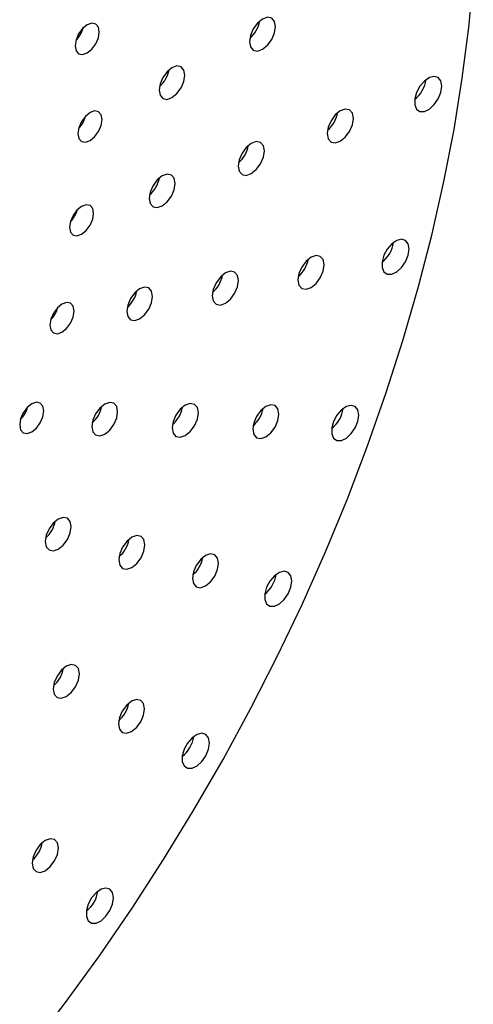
# Paper-space layout '_Isométrica' of a CAD drawing. Header units: inches. Extents: x -1.9 to 6.5, y -6.7 to 4.2.
# Tile 7 of 8: x 4.4 to 6.5, y -4 to 0.5. Entities that reach past the tile are written whole.
import ezdxf

# ---------------------------------------------------------------- set-up
doc = ezdxf.new("R2010")
doc.units = ezdxf.units.IN
doc.header["$MEASUREMENT"] = 0

psp = doc.layouts.new('_Isométrica')

# ---------------------------------------------------------------- linework, layer by layer
at = {"color": 7, "linetype": 'Continuous', "lineweight": 25, "flags": 128}
for points in [[(4.4696, -4.176), (4.6283, -3.9693), (4.7823, -3.7571), (4.9314, -3.54), (5.0752, -3.3183), (5.2135, -3.0924), (5.346, -2.863), (5.4725, -2.6303), (5.5925, -2.3948), (5.706, -2.1571), (5.8128, -1.9177), (5.9125, -1.6769), (6.0049, -1.4353), (6.09, -1.1934), (6.1675, -0.9517), (6.2372, -0.7106), (6.2991, -0.4706), (6.353, -0.2323), (6.3988, 0.004), (6.4364, 0.2376), (6.4657, 0.4683), (6.4867, 0.6954)], [(5.5854, 0.4724), (5.5809, 0.4961), (5.5679, 0.511), (5.5486, 0.5148), (5.5258, 0.5068), (5.5029, 0.4884), (5.4836, 0.4623), (5.4706, 0.4325), (5.4661, 0.4035), (5.4706, 0.3797), (5.4836, 0.3649), (5.5029, 0.3611), (5.5258, 0.369), (5.5486, 0.3875), (5.5679, 0.4136), (5.5809, 0.4434), (5.5854, 0.4724)], [(4.7821, 0.4484), (4.7779, 0.4703), (4.7659, 0.4841), (4.748, 0.4875), (4.7269, 0.4802), (4.7058, 0.4632), (4.6879, 0.439), (4.676, 0.4115), (4.6718, 0.3847), (4.676, 0.3627), (4.6879, 0.349), (4.7058, 0.3455), (4.7269, 0.3528), (4.748, 0.3699), (4.7659, 0.394), (4.7779, 0.4216), (4.7821, 0.4484)], [(5.1724, 0.2513), (5.1679, 0.2748), (5.1551, 0.2895), (5.1359, 0.2932), (5.1133, 0.2854), (5.0908, 0.2672), (5.0716, 0.2413), (5.0588, 0.2119), (5.0543, 0.1832), (5.0588, 0.1597), (5.0716, 0.145), (5.0908, 0.1413), (5.1133, 0.1491), (5.1359, 0.1673), (5.1551, 0.1932), (5.1679, 0.2226), (5.1724, 0.2513)], [(6.3428, 0.2015), (6.3386, 0.225), (6.3266, 0.2405), (6.3083, 0.2459), (6.2863, 0.2404), (6.2635, 0.2248), (6.2431, 0.2013), (6.2277, 0.1728), (6.2194, 0.1435), (6.2194, 0.1171), (6.2277, 0.0972), (6.2431, 0.0866), (6.2635, 0.0866), (6.2863, 0.0973), (6.3083, 0.1173), (6.3266, 0.1437), (6.3386, 0.1731), (6.3428, 0.2015)], [(5.9402, 0.0544), (5.9356, 0.0781), (5.9227, 0.093), (5.9033, 0.0968), (5.8805, 0.0888), (5.8577, 0.0704), (5.8383, 0.0443), (5.8254, 0.0145), (5.8208, -0.0145), (5.8254, -0.0382), (5.8383, -0.0531), (5.8577, -0.0569), (5.8805, -0.049), (5.9033, -0.0305), (5.9227, -0.0044), (5.9356, 0.0254), (5.9402, 0.0544)], [(4.7949, 0.0492), (4.7907, 0.0711), (4.7788, 0.0849), (4.7609, 0.0884), (4.7398, 0.081), (4.7187, 0.064), (4.7008, 0.0399), (4.6888, 0.0123), (4.6846, -0.0145), (4.6888, -0.0364), (4.7008, -0.0502), (4.7187, -0.0536), (4.7398, -0.0463), (4.7609, -0.0293), (4.7788, -0.0052), (4.7907, 0.0224), (4.7949, 0.0492)], [(5.5343, -0.0933), (5.5298, -0.0696), (5.5169, -0.0547), (5.4975, -0.0509), (5.4747, -0.0589), (5.4518, -0.0773), (5.4325, -0.1034), (5.4195, -0.1332), (5.415, -0.1622), (5.4195, -0.186), (5.4325, -0.2008), (5.4518, -0.2046), (5.4747, -0.1967), (5.4975, -0.1782), (5.5169, -0.1521), (5.5298, -0.1223), (5.5343, -0.0933)], [(5.1279, -0.2414), (5.1234, -0.218), (5.1106, -0.2032), (5.0914, -0.1995), (5.0688, -0.2074), (5.0463, -0.2256), (5.0271, -0.2514), (5.0143, -0.2809), (5.0098, -0.3096), (5.0143, -0.333), (5.0271, -0.3478), (5.0463, -0.3515), (5.0688, -0.3436), (5.0914, -0.3254), (5.1106, -0.2996), (5.1234, -0.2701), (5.1279, -0.2414)], [(4.7564, -0.3775), (4.7522, -0.3555), (4.7402, -0.3418), (4.7224, -0.3383), (4.7013, -0.3456), (4.6801, -0.3627), (4.6623, -0.3868), (4.6503, -0.4143), (4.6461, -0.4411), (4.6503, -0.4631), (4.6623, -0.4768), (4.6801, -0.4803), (4.7013, -0.473), (4.7224, -0.4559), (4.7402, -0.4318), (4.7522, -0.4043), (4.7564, -0.3775)], [(6.1944, -0.5398), (6.1902, -0.5162), (6.1781, -0.5007), (6.1599, -0.4954), (6.1379, -0.5008), (6.1151, -0.5164), (6.0947, -0.54), (6.0793, -0.5684), (6.071, -0.5978), (6.071, -0.6242), (6.0793, -0.6441), (6.0947, -0.6547), (6.1151, -0.6546), (6.1379, -0.6439), (6.1599, -0.624), (6.1781, -0.5976), (6.1902, -0.5682), (6.1944, -0.5398)], [(5.8068, -0.6118), (5.8022, -0.5881), (5.7893, -0.5732), (5.7699, -0.5695), (5.7471, -0.5774), (5.7243, -0.5958), (5.7049, -0.6219), (5.692, -0.6517), (5.6874, -0.6807), (5.692, -0.7045), (5.7049, -0.7194), (5.7243, -0.7231), (5.7471, -0.7152), (5.7699, -0.6968), (5.7893, -0.6707), (5.8022, -0.6408), (5.8068, -0.6118)], [(5.4162, -0.6835), (5.4116, -0.6597), (5.3987, -0.6448), (5.3793, -0.6411), (5.3565, -0.649), (5.3337, -0.6674), (5.3143, -0.6935), (5.3014, -0.7234), (5.2969, -0.7523), (5.3014, -0.7761), (5.3143, -0.791), (5.3337, -0.7947), (5.3565, -0.7868), (5.3793, -0.7684), (5.3987, -0.7423), (5.4116, -0.7124), (5.4162, -0.6835)], [(5.0249, -0.7554), (5.0204, -0.732), (5.0076, -0.7172), (4.9885, -0.7135), (4.9659, -0.7214), (4.9433, -0.7396), (4.9242, -0.7654), (4.9114, -0.7949), (4.9069, -0.8236), (4.9114, -0.8471), (4.9242, -0.8618), (4.9433, -0.8655), (4.9659, -0.8576), (4.9885, -0.8394), (5.0076, -0.8136), (5.0204, -0.7841), (5.0249, -0.7554)], [(4.6673, -0.8225), (4.6631, -0.8006), (4.6511, -0.7868), (4.6332, -0.7834), (4.6121, -0.7907), (4.591, -0.8077), (4.5731, -0.8319), (4.5612, -0.8594), (4.557, -0.8862), (4.5612, -0.9081), (4.5731, -0.9219), (4.591, -0.9254), (4.6121, -0.918), (4.6332, -0.901), (4.6511, -0.8769), (4.6631, -0.8493), (4.6673, -0.8225)], [(4.5295, -1.2765), (4.5253, -1.2546), (4.5133, -1.2408), (4.4954, -1.2374), (4.4743, -1.2447), (4.4532, -1.2617), (4.4353, -1.2859), (4.4234, -1.3134), (4.4192, -1.3402), (4.4234, -1.3621), (4.4353, -1.3759), (4.4532, -1.3794), (4.4743, -1.372), (4.4954, -1.355), (4.5133, -1.3309), (4.5253, -1.3033), (4.5295, -1.2765)], [(4.8658, -1.2798), (4.8613, -1.2563), (4.8485, -1.2416), (4.8294, -1.2378), (4.8068, -1.2457), (4.7842, -1.2639), (4.7651, -1.2897), (4.7523, -1.3192), (4.7478, -1.3479), (4.7523, -1.3714), (4.7651, -1.3861), (4.7842, -1.3898), (4.8068, -1.382), (4.8294, -1.3637), (4.8485, -1.3379), (4.8613, -1.3084), (4.8658, -1.2798)], [(5.2335, -1.2854), (5.2289, -1.2617), (5.216, -1.2468), (5.1966, -1.243), (5.1738, -1.251), (5.151, -1.2694), (5.1316, -1.2955), (5.1187, -1.3253), (5.1141, -1.3543), (5.1187, -1.378), (5.1316, -1.3929), (5.151, -1.3967), (5.1738, -1.3887), (5.1966, -1.3703), (5.216, -1.3442), (5.2289, -1.3144), (5.2335, -1.2854)], [(5.6005, -1.2914), (5.5959, -1.2677), (5.583, -1.2528), (5.5637, -1.249), (5.5408, -1.257), (5.518, -1.2754), (5.4986, -1.3015), (5.4857, -1.3313), (5.4812, -1.3603), (5.4857, -1.3841), (5.4986, -1.3989), (5.518, -1.4027), (5.5408, -1.3948), (5.5637, -1.3763), (5.583, -1.3502), (5.5959, -1.3204), (5.6005, -1.2914)], [(5.9649, -1.2959), (5.9607, -1.2724), (5.9486, -1.2569), (5.9304, -1.2515), (5.9084, -1.257), (5.8856, -1.2725), (5.8652, -1.2961), (5.8498, -1.3245), (5.8415, -1.3539), (5.8415, -1.3803), (5.8498, -1.4002), (5.8652, -1.4108), (5.8856, -1.4108), (5.9084, -1.4), (5.9304, -1.3801), (5.9486, -1.3537), (5.9607, -1.3243), (5.9649, -1.2959)], [(4.6538, -1.8032), (4.6493, -1.7797), (4.6365, -1.765), (4.6174, -1.7613), (4.5948, -1.7691), (4.5722, -1.7874), (4.5531, -1.8132), (4.5403, -1.8427), (4.5358, -1.8713), (4.5403, -1.8948), (4.5531, -1.9095), (4.5722, -1.9133), (4.5948, -1.9054), (4.6174, -1.8872), (4.6365, -1.8614), (4.6493, -1.8319), (4.6538, -1.8032)], [(4.9901, -1.8864), (4.9856, -1.8626), (4.9726, -1.8477), (4.9533, -1.844), (4.9304, -1.8519), (4.9076, -1.8703), (4.8883, -1.8964), (4.8753, -1.9263), (4.8708, -1.9552), (4.8753, -1.979), (4.8883, -1.9939), (4.9076, -1.9976), (4.9304, -1.9897), (4.9533, -1.9713), (4.9726, -1.9452), (4.9856, -1.9154), (4.9901, -1.8864)], [(5.3257, -1.9699), (5.3212, -1.9462), (5.3083, -1.9313), (5.2889, -1.9275), (5.2661, -1.9354), (5.2433, -1.9539), (5.2239, -1.98), (5.211, -2.0098), (5.2064, -2.0388), (5.211, -2.0625), (5.2239, -2.0774), (5.2433, -2.0812), (5.2661, -2.0732), (5.2889, -2.0548), (5.3083, -2.0287), (5.3212, -1.9989), (5.3257, -1.9699)], [(5.6592, -2.0508), (5.655, -2.0272), (5.643, -2.0117), (5.6247, -2.0064), (5.6027, -2.0118), (5.5799, -2.0274), (5.5595, -2.051), (5.5441, -2.0794), (5.5358, -2.1088), (5.5358, -2.1352), (5.5441, -2.1551), (5.5595, -2.1657), (5.5799, -2.1656), (5.6027, -2.1549), (5.6247, -2.135), (5.643, -2.1085), (5.655, -2.0791), (5.6592, -2.0508)], [(4.6913, -2.4735), (4.6867, -2.4498), (4.6738, -2.4349), (4.6545, -2.4311), (4.6316, -2.4391), (4.6088, -2.4575), (4.5894, -2.4836), (4.5765, -2.5134), (4.572, -2.5424), (4.5765, -2.5661), (4.5894, -2.581), (4.6088, -2.5848), (4.6316, -2.5769), (4.6545, -2.5584), (4.6738, -2.5323), (4.6867, -2.5025), (4.6913, -2.4735)], [(4.9884, -2.6328), (4.9838, -2.609), (4.9709, -2.5941), (4.9516, -2.5904), (4.9287, -2.5983), (4.9059, -2.6167), (4.8865, -2.6429), (4.8736, -2.6727), (4.8691, -2.7017), (4.8736, -2.7254), (4.8865, -2.7403), (4.9059, -2.744), (4.9287, -2.7361), (4.9516, -2.7177), (4.9709, -2.6916), (4.9838, -2.6618), (4.9884, -2.6328)], [(5.2838, -2.7883), (5.2796, -2.7648), (5.2676, -2.7493), (5.2493, -2.7439), (5.2274, -2.7494), (5.2046, -2.7649), (5.1841, -2.7885), (5.1687, -2.8169), (5.1605, -2.8463), (5.1605, -2.8727), (5.1687, -2.8926), (5.1841, -2.9032), (5.2046, -2.9032), (5.2274, -2.8924), (5.2493, -2.8725), (5.2676, -2.8461), (5.2796, -2.8167), (5.2838, -2.7883)], [(4.5956, -3.2659), (4.591, -3.2422), (4.5781, -3.2273), (4.5588, -3.2236), (4.5359, -3.2315), (4.5131, -3.2499), (4.4937, -3.276), (4.4808, -3.3058), (4.4763, -3.3348), (4.4808, -3.3586), (4.4937, -3.3735), (4.5131, -3.3772), (4.5359, -3.3693), (4.5588, -3.3509), (4.5781, -3.3247), (4.591, -3.2949), (4.5956, -3.2659)], [(4.8468, -3.4928), (4.8426, -3.4692), (4.8306, -3.4537), (4.8123, -3.4484), (4.7903, -3.4538), (4.7676, -3.4694), (4.7471, -3.493), (4.7317, -3.5214), (4.7234, -3.5508), (4.7234, -3.5772), (4.7317, -3.5971), (4.7471, -3.6077), (4.7676, -3.6076), (4.7903, -3.5969), (4.8123, -3.577), (4.8306, -3.5506), (4.8426, -3.5212), (4.8468, -3.4928)]]:
    psp.add_lwpolyline(points, dxfattribs=at)
at = {"color": 7, "linetype": 'Continuous', "lineweight": 25}
for centre, radius, start, end in [((5.3797, 0.5223), 0.1359, 310.2019, 349.8035), ((4.5838, 0.4991), 0.1286, 315.1895, 344.8159), ((4.9677, 0.3013), 0.1349, 310.8176, 349.1877), ((6.1325, 0.251), 0.1402, 308.073, 351.9324), ((4.5967, 0.1), 0.1286, 315.1895, 344.8159), ((5.7344, 0.1043), 0.1359, 310.2019, 349.8035), ((5.3286, -0.0434), 0.1359, 310.2019, 349.8035), ((4.9232, -0.1914), 0.1349, 310.8176, 349.1877), ((4.5582, -0.3267), 0.1286, 315.1895, 344.8159), ((5.9841, -0.4902), 0.1402, 308.073, 351.9324), ((5.601, -0.5619), 0.1359, 310.2019, 349.8035), ((5.2104, -0.6336), 0.1359, 310.2019, 349.8035), ((4.8203, -0.7054), 0.1349, 310.8176, 349.1877), ((4.4691, -0.7718), 0.1286, 315.1895, 344.8159), ((4.3313, -1.2258), 0.1286, 315.1895, 344.8159), ((4.6611, -1.2297), 0.1349, 310.8176, 349.1877), ((5.0277, -1.2355), 0.1359, 310.2019, 349.8035), ((5.3947, -1.2415), 0.1359, 310.2019, 349.8035), ((5.7546, -1.2464), 0.1402, 308.073, 351.9324), ((4.4492, -1.7532), 0.1349, 310.8176, 349.1877), ((4.7843, -1.8365), 0.1359, 310.2019, 349.8035), ((5.12, -1.92), 0.1359, 310.2019, 349.8035), ((5.4489, -2.0012), 0.1402, 308.073, 351.9324), ((4.4855, -2.4236), 0.1359, 310.2019, 349.8035), ((4.7826, -2.5829), 0.1359, 310.2019, 349.8035), ((5.0736, -2.7388), 0.1402, 308.073, 351.9324), ((4.3898, -3.216), 0.1359, 310.2019, 349.8035), ((4.6366, -3.4432), 0.1402, 308.073, 351.9324)]:
    psp.add_arc(centre, radius, start, end, dxfattribs=at)

doc.saveas('drawing.dxf')
